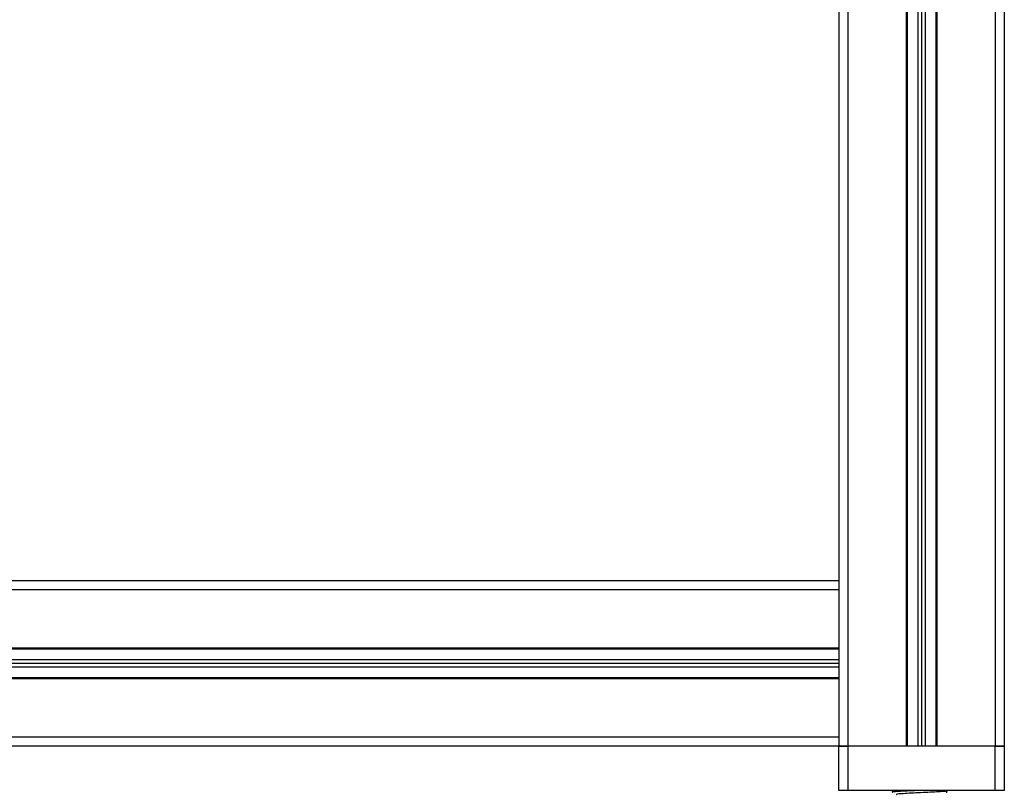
# Model space of a CAD drawing. Header units: millimetres. Extents: x 0 to 420, y 0 to 297.
# Tile 54 of 63: x 307 to 329, y 187 to 204. Entities that reach past the tile are written whole.
import ezdxf

# ---------------------------------------------------------------- set-up
doc = ezdxf.new("R2010")
doc.units = ezdxf.units.MM

msp = doc.modelspace()

# ---------------------------------------------------------------- linework, layer by layer
at = {"color": 7, "linetype": 'Continuous', "lineweight": 25}
for p, q in [((325.07353, 237.83062), (325.07353, 191.36076)), ((325.27557, 237.83062), (325.27557, 187.72399)), ((326.55652, 237.83062), (326.55652, 187.72399)), ((326.57673, 237.83062), (326.57673, 187.72399)), ((326.8111, 237.83062), (326.8111, 187.72399)), ((326.89191, 237.83062), (326.89191, 187.72399)), ((326.97273, 237.83062), (326.97273, 187.72399)), ((327.2071, 237.83062), (327.2071, 187.72399)), ((327.2273, 237.83062), (327.2273, 187.72399)), ((328.50826, 237.83062), (328.50826, 187.72399)), ((328.7103, 229.16904), (328.7103, 187.72399)), ((325.07353, 191.36076), (289.1099, 191.36076)), ((325.07353, 191.36076), (325.07353, 191.15872)), ((325.07353, 191.15872), (289.1099, 191.15872)), ((325.07353, 191.15872), (325.07353, 189.87777)), ((325.07353, 189.87777), (289.1099, 189.87777)), ((325.07353, 189.85756), (289.1099, 189.85756)), ((325.07353, 189.87777), (325.07353, 189.20699)), ((325.07353, 189.62319), (289.1099, 189.62319)), ((325.07353, 189.54238), (289.1099, 189.54238)), ((325.07353, 189.46156), (289.1099, 189.46156)), ((325.07353, 189.22719), (289.1099, 189.22719)), ((325.07353, 189.20699), (289.1099, 189.20699)), ((325.07353, 189.20699), (325.07353, 187.92603)), ((325.07353, 187.92603), (289.1099, 187.92603)), ((325.07353, 187.92603), (325.07353, 187.72399)), ((325.07353, 187.72399), (289.1099, 187.72399)), ((325.27557, 187.72399), (325.07353, 187.72399)), ((325.07353, 186.75419), (325.07353, 187.72399)), ((325.07353, 187.72399), (325.27557, 187.72399)), ((326.55652, 187.72399), (325.27557, 187.72399)), ((325.27557, 187.72399), (325.27557, 186.75419)), ((328.50826, 187.72399), (325.27557, 187.72399)), ((328.50826, 187.72399), (327.2273, 187.72399)), ((328.7103, 187.72399), (328.50826, 187.72399)), ((328.50826, 186.75419), (328.50826, 187.72399)), ((328.50826, 187.72399), (328.7103, 187.72399)), ((328.7103, 187.72399), (328.7103, 186.75419)), ((325.27557, 186.75419), (325.07353, 186.75419)), ((328.50826, 186.75419), (325.27557, 186.75419)), ((326.24538, 186.73493), (326.24538, 186.71473)), ((326.27705, 186.75419), (326.24765, 186.73717)), ((327.44875, 186.74262), (327.46872, 186.75419)), ((327.45096, 186.70463), (327.45096, 186.7439)), ((328.7103, 186.75419), (328.50826, 186.75419))]:
    msp.add_line(p, q, dxfattribs=at)
for points, knots in [([(326.4285, 186.75419), (326.39058, 186.75195), (326.29832, 186.74651), (326.24038, 186.74037), (326.2526, 186.73596), (326.25544, 186.73493)], [0, 0, 0, 0, 0.34892412, 0.84877269, 1, 1, 1, 1]), ([(326.86949, 186.75419), (326.80973, 186.75192), (326.66702, 186.74651), (326.46486, 186.73676), (326.3127, 186.72731), (326.24003, 186.72016), (326.25253, 186.71575), (326.25544, 186.71473)], [0, 0, 0, 0, 0.18189297, 0.43437433, 0.68016561, 0.92571113, 1, 1, 1, 1]), ([(327.4408, 186.7427), (327.43506, 186.74014), (327.4218, 186.73422), (327.31021, 186.72628), (327.13816, 186.71584), (326.92754, 186.70582), (326.71302, 186.69691), (326.52266, 186.68624), (326.39107, 186.6768), (326.32825, 186.66966), (326.33905, 186.66525), (326.34155, 186.66423)], [0, 0, 0, 0, 0.09285129, 0.21449693, 0.34094888, 0.46629235, 0.5884099, 0.71545608, 0.83913214, 0.9626844, 1, 1, 1, 1])]:
    msp.add_open_spline(points, degree=3, knots=knots, dxfattribs=at)

doc.saveas('drawing.dxf')
